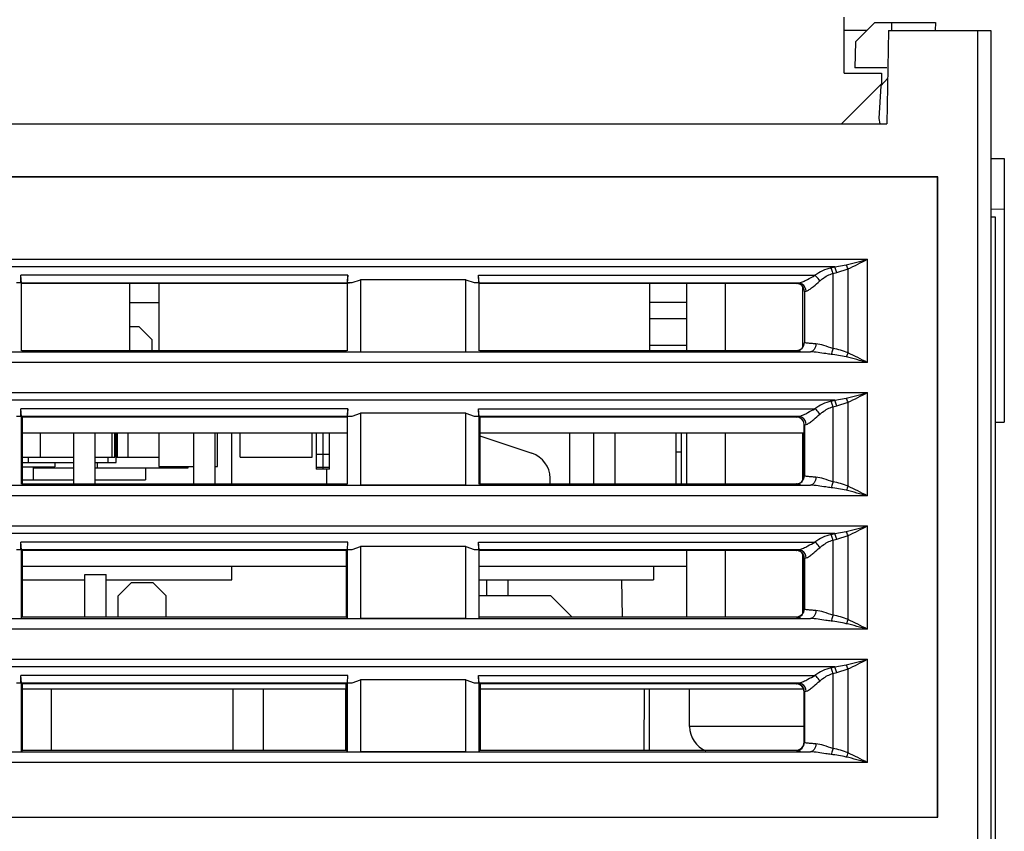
# Model space of a CAD drawing. Header units: millimetres. Extents: x 0 to 700, y 0 to 600.
# Tile 34 of 45: x 276 to 313, y 502 to 533. Entities that reach past the tile are written whole.
import ezdxf

# ---------------------------------------------------------------- set-up
doc = ezdxf.new("R2010")
doc.units = ezdxf.units.MM
doc.header["$LTSCALE"] = 39.111111
doc.layers.get('0').update_dxf_attribs({"linetype": 'CONTINUOUS'})
for name, color, linetype in [('002_AXIS', 7, 'CONTINUOUS'), ('AXE', 7, 'CONTINUOUS'), ('ROUND', 7, 'CONTINUOUS')]:
    doc.layers.add(name, color=color, linetype=linetype)

msp = doc.modelspace()

# ---------------------------------------------------------------- linework, layer by layer
at = {"color": 7, "linetype": 'CONTINUOUS'}
for p, q in [((306.505, 530.612), (306.505, 532.712)), ((307.655, 532.512), (306.922, 531.779)), ((307.655, 532.512), (309.924, 532.512)), ((308.281, 532.512), (308.276, 532.21)), ((309.924, 532.512), (309.918, 532.212)), ((307.355, 532.212), (306.505, 532.212)), ((308.166, 532.212), (308.105, 528.712)), ((308.166, 532.212), (312.005, 532.212)), ((312.005, 532.212), (312.005, 497.288)), ((306.922, 531.779), (306.905, 530.812)), ((306.505, 530.612), (307.905, 530.612)), ((308.105, 530.812), (306.905, 530.812)), ((307.905, 530.612), (307.905, 530.212)), ((307.905, 530.212), (306.405, 528.712)), ((307.869, 530.131), (308.135, 530.416)), ((307.869, 530.131), (307.805, 528.913)), ((243.905, 528.712), (308.105, 528.712)), ((307.805, 528.913), (307.833, 528.712)), ((312.005, 527.412), (312.505, 527.403)), ((312.505, 527.403), (312.505, 525.521)), ((310.012, 526.719), (253.498, 526.719)), ((310.005, 526.712), (253.505, 526.712)), ((310.012, 526.719), (310.005, 526.712)), ((310.005, 502.712), (310.005, 526.712)), ((310.012, 502.705), (310.012, 526.719)), ((312.005, 525.512), (312.505, 525.521)), ((312.505, 525.503), (312.505, 517.521)), ((312.18, 525.212), (312.005, 525.212)), ((312.18, 498.212), (312.18, 525.212)), ((275.65, 522.734), (275.621, 523.026)), ((275.633, 522.751), (275.621, 523.026)), ((287.889, 523.026), (287.86, 522.734)), ((287.877, 522.751), (287.889, 523.026)), ((288.046, 522.751), (288.361, 522.862)), ((292.316, 522.862), (288.361, 522.862)), ((292.316, 522.862), (292.63, 522.751)), ((292.816, 522.734), (292.787, 523.026)), ((292.799, 522.751), (292.787, 523.026)), ((275.464, 522.751), (275.633, 522.751)), ((287.843, 522.716), (275.667, 522.716)), ((279.705, 522.716), (279.705, 520.209)), ((280.805, 522.716), (280.805, 520.209)), ((287.861, 522.735), (288.046, 522.751)), ((287.877, 522.751), (288.046, 522.751)), ((292.63, 522.751), (292.799, 522.751)), ((304.71, 522.716), (292.834, 522.716)), ((299.205, 522.716), (299.205, 520.209)), ((300.605, 520.209), (300.605, 522.716)), ((302.055, 520.209), (302.055, 522.716)), ((304.955, 520.346), (304.955, 522.581)), ((305.009, 522.417), (305.008, 520.509)), ((279.705, 522.012), (280.805, 522.012)), ((300.605, 522.012), (299.205, 522.012)), ((299.205, 521.412), (300.605, 521.412)), ((279.705, 521.112), (280.055, 521.112)), ((280.055, 521.112), (280.555, 520.612)), ((280.555, 520.209), (280.555, 520.612)), ((299.205, 520.412), (300.605, 520.412)), ((275.669, 520.209), (287.841, 520.209)), ((292.836, 520.209), (304.708, 520.209)), ((275.65, 517.734), (275.621, 518.026)), ((275.633, 517.751), (275.621, 518.026)), ((287.889, 518.026), (287.86, 517.734)), ((287.877, 517.751), (287.889, 518.026)), ((292.816, 517.734), (292.787, 518.026)), ((292.799, 517.751), (292.787, 518.026)), ((275.464, 517.751), (275.633, 517.751)), ((275.464, 517.751), (275.649, 517.735)), ((275.633, 517.751), (275.649, 517.735)), ((275.671, 517.713), (275.673, 515.213)), ((287.839, 517.713), (275.671, 517.713)), ((287.877, 517.751), (287.861, 517.735)), ((287.861, 517.735), (288.046, 517.751)), ((287.877, 517.751), (288.046, 517.751)), ((288.046, 517.751), (288.361, 517.862)), ((292.316, 517.862), (288.361, 517.862)), ((292.316, 517.862), (292.63, 517.751)), ((292.63, 517.751), (292.799, 517.751)), ((292.63, 517.751), (292.815, 517.735)), ((292.799, 517.751), (292.815, 517.735)), ((292.837, 517.713), (292.839, 515.213)), ((304.706, 517.713), (292.837, 517.713)), ((305.004, 515.513), (305.005, 517.432)), ((305.007, 517.415), (305.005, 517.432)), ((312.18, 517.515), (312.505, 517.521)), ((287.839, 517.112), (275.671, 517.112)), ((276.355, 517.112), (276.355, 516.212)), ((277.605, 517.112), (277.605, 515.213)), ((278.405, 517.112), (278.405, 515.213)), ((279.055, 516.212), (279.055, 517.112)), ((279.155, 516.212), (279.155, 517.112)), ((279.205, 516.012), (279.205, 517.112)), ((279.255, 516.212), (279.255, 517.112)), ((279.655, 516.212), (279.655, 517.112)), ((280.805, 517.112), (280.805, 515.862)), ((282.105, 517.112), (282.105, 515.213)), ((282.905, 517.112), (282.905, 515.213)), ((283.005, 515.862), (283.005, 517.112)), ((283.535, 515.213), (283.535, 517.112)), ((283.855, 516.212), (283.855, 517.112)), ((286.555, 516.212), (286.555, 517.112)), ((286.705, 517.112), (286.705, 515.762)), ((287.205, 515.762), (287.205, 517.112)), ((305.005, 517.112), (292.838, 517.112)), ((292.838, 517.004), (294.791, 516.353)), ((296.205, 517.112), (296.205, 515.213)), ((297.105, 517.112), (297.105, 515.213)), ((297.905, 517.112), (297.905, 515.213)), ((300.205, 515.213), (300.205, 517.112)), ((300.405, 515.213), (300.405, 517.112)), ((300.605, 515.213), (300.605, 517.112)), ((302.055, 515.213), (302.055, 517.112)), ((304.955, 515.354), (304.955, 517.112)), ((275.672, 516.212), (277.605, 516.212)), ((275.905, 516.212), (275.905, 516.012)), ((278.405, 516.212), (279.155, 516.212)), ((278.905, 516.012), (278.905, 516.212)), ((279.205, 516.212), (280.805, 516.212)), ((283.855, 516.212), (286.555, 516.212)), ((287.205, 516.305), (286.705, 516.305)), ((300.205, 516.412), (300.405, 516.412)), ((275.672, 516.012), (277.605, 516.012)), ((275.672, 515.839), (276.905, 515.839)), ((276.105, 515.362), (276.105, 515.839)), ((276.105, 515.812), (277.605, 515.812)), ((276.905, 516.012), (276.905, 515.839)), ((278.405, 516.012), (279.205, 516.012)), ((278.405, 515.812), (281.905, 515.812)), ((278.505, 515.812), (278.505, 516.012)), ((280.305, 515.812), (280.305, 515.362)), ((280.805, 515.862), (282.105, 515.862)), ((281.905, 515.812), (281.905, 515.862)), ((282.905, 515.862), (283.005, 515.862)), ((287.205, 515.762), (286.705, 515.762)), ((287.105, 515.213), (287.105, 515.762)), ((295.478, 515.213), (295.475, 515.422)), ((275.673, 515.213), (275.649, 515.189)), ((275.673, 515.362), (277.605, 515.362)), ((275.673, 515.213), (287.837, 515.213)), ((278.405, 515.362), (280.305, 515.362)), ((287.837, 515.213), (287.861, 515.189)), ((288.361, 515.168), (292.316, 515.168)), ((292.839, 515.213), (292.815, 515.189)), ((292.839, 515.213), (304.704, 515.213)), ((275.65, 512.734), (275.621, 513.026)), ((275.633, 512.751), (275.621, 513.026)), ((287.877, 512.751), (287.889, 513.026)), ((288.046, 512.751), (288.361, 512.862)), ((292.316, 512.862), (288.361, 512.862)), ((292.316, 512.862), (292.63, 512.751)), ((292.816, 512.734), (292.787, 513.026)), ((292.799, 512.751), (292.787, 513.026)), ((275.464, 512.751), (275.633, 512.751)), ((275.675, 512.709), (275.65, 512.734)), ((275.675, 512.709), (275.677, 510.217)), ((287.835, 512.709), (275.675, 512.709)), ((287.833, 510.217), (287.835, 512.709)), ((287.835, 512.709), (287.86, 512.734)), ((287.861, 512.735), (288.046, 512.751)), ((287.877, 512.751), (288.046, 512.751)), ((292.63, 512.751), (292.799, 512.751)), ((292.841, 512.709), (292.816, 512.734)), ((304.702, 512.709), (292.841, 512.709)), ((300.605, 510.217), (300.605, 512.709)), ((302.055, 510.217), (302.055, 512.709)), ((304.955, 510.362), (304.955, 512.566)), ((287.835, 512.112), (275.675, 512.112)), ((283.535, 511.612), (283.535, 512.112)), ((300.605, 512.112), (292.842, 512.112)), ((299.355, 512.112), (299.355, 511.612)), ((305, 510.516), (305.002, 512.409)), ((278.025, 510.217), (278.025, 511.812)), ((278.025, 511.812), (278.825, 511.812)), ((278.825, 510.217), (278.825, 511.812)), ((275.675, 511.612), (278.025, 511.612)), ((278.825, 511.612), (283.535, 511.612)), ((279.775, 511.512), (279.275, 511.012)), ((279.775, 511.512), (280.575, 511.512)), ((280.575, 511.512), (281.075, 511.012)), ((292.842, 511.612), (299.355, 511.612)), ((293.105, 511.013), (293.105, 511.612)), ((293.905, 511.013), (293.905, 511.612)), ((298.188, 510.217), (298.164, 511.612)), ((279.275, 510.217), (279.275, 511.012)), ((281.075, 510.217), (281.075, 511.012)), ((295.498, 511.012), (292.843, 511.012)), ((295.498, 511.012), (295.497, 511.013)), ((295.498, 511.012), (296.293, 510.217)), ((275.677, 510.217), (287.833, 510.217)), ((287.833, 510.217), (287.861, 510.189)), ((288.361, 510.168), (292.316, 510.168)), ((292.843, 510.217), (304.7, 510.217)), ((275.464, 507.751), (275.633, 507.751)), ((275.65, 507.734), (275.621, 508.026)), ((275.633, 507.751), (275.621, 508.026)), ((275.678, 507.705), (275.65, 507.734)), ((275.678, 507.705), (275.68, 505.221)), ((287.831, 507.705), (275.678, 507.705)), ((287.829, 505.221), (287.831, 507.705)), ((287.831, 507.705), (287.86, 507.734)), ((287.861, 507.735), (288.046, 507.751)), ((287.877, 507.751), (287.889, 508.026)), ((287.877, 507.751), (288.046, 507.751)), ((288.046, 507.751), (288.361, 507.862)), ((292.316, 507.862), (288.361, 507.862)), ((292.316, 507.862), (292.63, 507.751)), ((292.63, 507.751), (292.799, 507.751)), ((292.816, 507.734), (292.787, 508.026)), ((292.799, 507.751), (292.787, 508.026)), ((292.845, 507.705), (292.816, 507.734)), ((292.845, 507.705), (292.847, 505.221)), ((304.698, 507.705), (292.845, 507.705)), ((287.831, 507.512), (275.675, 507.512)), ((276.775, 505.221), (276.775, 507.512)), ((283.575, 507.512), (283.575, 505.221)), ((284.725, 505.221), (284.725, 507.512)), ((287.805, 507.512), (287.805, 505.221)), ((304.969, 507.512), (292.845, 507.512)), ((299.002, 507.512), (298.982, 505.221)), ((299.205, 505.221), (299.205, 507.512)), ((304.996, 505.52), (304.998, 507.405)), ((275.68, 505.221), (275.649, 505.189)), ((275.68, 505.221), (287.829, 505.221)), ((287.829, 505.221), (287.861, 505.189)), ((288.361, 505.168), (292.316, 505.168)), ((292.847, 505.221), (292.815, 505.189)), ((292.847, 505.221), (304.696, 505.221)), ((253.498, 502.705), (310.012, 502.705)), ((253.505, 502.712), (310.005, 502.712)), ((310.012, 502.705), (310.005, 502.712))]:
    msp.add_line(p, q, dxfattribs=at)
at = {"color": 9, "linetype": 'CONTINUOUS'}
for p, q in [((311.505, 532.212), (311.505, 497.803)), ((256.136, 523.628), (307.374, 523.628)), ((307.374, 519.759), (307.374, 523.628)), ((306.148, 523.345), (257.362, 523.345)), ((306.006, 523.309), (306.148, 523.345)), ((306.148, 523.345), (306.574, 523.423)), ((306.221, 523.133), (306.647, 523.269)), ((306.647, 520.117), (306.647, 523.269)), ((287.889, 523.026), (275.621, 523.026)), ((288.361, 522.862), (288.361, 520.168)), ((292.316, 520.168), (292.316, 522.862)), ((292.787, 523.026), (305.404, 523.026)), ((306.079, 523.097), (306.221, 523.133)), ((275.649, 520.189), (275.649, 522.735)), ((287.86, 522.734), (275.65, 522.734)), ((287.861, 522.735), (287.861, 520.189)), ((292.815, 520.189), (292.815, 522.735)), ((304.786, 522.734), (292.816, 522.734)), ((304.71, 522.716), (304.786, 522.734)), ((305.009, 522.417), (305.072, 522.434)), ((258.278, 520.159), (305.232, 520.159)), ((307.374, 519.759), (256.136, 519.759)), ((256.136, 518.628), (307.374, 518.628)), ((306.148, 518.345), (306.574, 518.423)), ((307.374, 514.759), (307.374, 518.628)), ((306.148, 518.345), (257.362, 518.345)), ((287.889, 518.026), (275.621, 518.026)), ((292.787, 518.026), (305.405, 518.026)), ((306.007, 518.31), (306.148, 518.345)), ((306.08, 518.097), (306.221, 518.133)), ((306.08, 518.097), (306.08, 515.287)), ((306.221, 518.133), (306.647, 518.269)), ((306.647, 515.117), (306.647, 518.269)), ((275.649, 515.189), (275.649, 517.735)), ((287.86, 517.734), (275.65, 517.734)), ((287.861, 517.735), (287.861, 515.189)), ((288.361, 517.862), (288.361, 515.168)), ((292.316, 515.168), (292.316, 517.862)), ((292.815, 515.189), (292.815, 517.735)), ((304.787, 517.734), (292.816, 517.734)), ((304.706, 517.713), (304.787, 517.734)), ((305.007, 517.415), (305.073, 517.434)), ((305.007, 517.415), (305.007, 515.509)), ((286.705, 515.837), (287.205, 515.837)), ((305.007, 515.509), (305.004, 515.513)), ((258.278, 515.159), (305.232, 515.159)), ((304.708, 515.21), (304.704, 515.213)), ((307.374, 514.759), (256.136, 514.759)), ((256.136, 513.628), (307.374, 513.628)), ((307.374, 509.759), (307.374, 513.628)), ((306.148, 513.345), (257.362, 513.345)), ((306.007, 513.31), (306.148, 513.345)), ((306.148, 513.345), (306.574, 513.423)), ((306.221, 513.133), (306.647, 513.269)), ((306.647, 510.117), (306.647, 513.269)), ((287.889, 513.026), (275.621, 513.026)), ((288.361, 512.862), (288.361, 510.168)), ((292.316, 510.168), (292.316, 512.862)), ((292.787, 513.026), (305.405, 513.026)), ((306.08, 513.097), (306.221, 513.133)), ((306.08, 513.097), (306.08, 510.287)), ((275.649, 510.189), (275.649, 512.735)), ((287.86, 512.734), (275.65, 512.734)), ((287.861, 512.735), (287.861, 510.189)), ((292.815, 510.189), (292.815, 512.735)), ((304.787, 512.734), (292.816, 512.734)), ((304.702, 512.709), (304.708, 512.714)), ((304.708, 512.714), (304.787, 512.734)), ((305.002, 512.409), (305.007, 512.415)), ((305.007, 512.415), (305.073, 512.434)), ((305.007, 512.415), (305.007, 510.509)), ((305.007, 510.509), (305, 510.516)), ((258.278, 510.159), (305.232, 510.159)), ((304.708, 510.21), (304.7, 510.217)), ((307.374, 509.759), (256.136, 509.759)), ((256.136, 508.628), (307.374, 508.628)), ((306.148, 508.345), (306.574, 508.423)), ((307.374, 504.759), (307.374, 508.628)), ((306.148, 508.345), (257.362, 508.345)), ((306.007, 508.31), (306.148, 508.345)), ((306.08, 508.097), (306.221, 508.133)), ((306.08, 508.097), (306.08, 505.287)), ((306.221, 508.133), (306.647, 508.269)), ((306.647, 505.117), (306.647, 508.269)), ((287.889, 508.026), (275.621, 508.026)), ((275.649, 505.189), (275.649, 507.735)), ((287.86, 507.734), (275.65, 507.734)), ((287.861, 507.735), (287.861, 505.189)), ((288.361, 507.862), (288.361, 505.168)), ((292.316, 505.168), (292.316, 507.862)), ((292.787, 508.026), (305.405, 508.026)), ((292.815, 505.189), (292.815, 507.735)), ((304.787, 507.734), (292.816, 507.734)), ((304.698, 507.705), (304.708, 507.714)), ((304.708, 507.714), (304.787, 507.734)), ((304.998, 507.405), (305.007, 507.415)), ((305.007, 507.415), (305.073, 507.434)), ((305.007, 507.415), (305.007, 505.509)), ((305.007, 505.509), (304.996, 505.52)), ((258.278, 505.159), (305.232, 505.159)), ((304.708, 505.21), (304.696, 505.221)), ((307.374, 504.759), (256.136, 504.759))]:
    msp.add_line(p, q, dxfattribs=at)
at = {"color": 4, "linetype": 'CONTINUOUS'}
msp.add_line((286.955, 517.112), (286.955, 515.762), dxfattribs=at)
at = {"color": 9, "linetype": 'CONTINUOUS'}
for centre, radius, start, end in [((306.423, 521.644), 1.717, 104.0336, 126.3966), ((306.424, 516.643), 1.718, 104.0363, 126.4008), ((304.707, 515.51), 0.3, 270.1138, 359.8862), ((306.424, 511.643), 1.718, 104.0363, 126.4008), ((304.707, 512.414), 0.3, 0.1138, 89.8862), ((304.707, 510.51), 0.3, 270.1138, 359.8862), ((306.424, 506.643), 1.718, 104.0363, 126.4008), ((304.707, 507.414), 0.3, 0.1138, 89.8862), ((304.707, 505.51), 0.3, 270.1138, 359.8862)]:
    msp.add_arc(centre, radius, start, end, dxfattribs=at)
at = {"color": 7, "linetype": 'CONTINUOUS'}
for centre, radius, start, end in [((304.708, 520.509), 0.3, 269.9342, 359.9597), ((294.475, 515.405), 1, 1, 71.5651)]:
    msp.add_arc(centre, radius, start, end, dxfattribs=at)
for centre, major_axis, ratio, start_param, end_param in [((304.704, 515.513), (0.265, -0.142), 0.99863, 5.204386, 6.77328), ((304.701, 512.408), (0.181, 0.24), 0.997232, 5.359359, 6.928252), ((304.7, 510.517), (0.265, -0.142), 0.99863, 5.204386, 6.77328), ((304.698, 507.405), (0.181, 0.24), 0.997232, 5.359359, 6.928252), ((304.696, 505.521), (0.265, -0.142), 0.99863, 5.204386, 6.77328)]:
    msp.add_ellipse(centre, major_axis=major_axis, ratio=ratio, start_param=start_param, end_param=end_param, dxfattribs=at)
at = {"color": 9, "linetype": 'CONTINUOUS'}
for points in [[(306.574, 523.423), (306.842, 523.487), (307.108, 523.558), (307.374, 523.628)], [(306.647, 523.269), (306.892, 523.383), (307.133, 523.505), (307.374, 523.628)], [(306.647, 523.269), (306.626, 523.322), (306.602, 523.374), (306.574, 523.423)], [(306.079, 523.097), (306.08, 522.16), (306.08, 521.224), (306.08, 520.287)], [(304.786, 522.734), (304.812, 522.737), (304.838, 522.744), (304.863, 522.752)], [(304.928, 522.692), (304.886, 522.718), (304.835, 522.733), (304.786, 522.734)], [(305.072, 522.434), (305.071, 522.533), (305.012, 522.641), (304.928, 522.692)], [(306.647, 520.117), (306.465, 520.194), (306.273, 520.245), (306.08, 520.287)], [(306.574, 519.964), (306.388, 520.009), (306.197, 520.037), (306.007, 520.061)], [(306.647, 520.117), (306.626, 520.065), (306.602, 520.013), (306.574, 519.964)], [(307.374, 519.759), (307.108, 519.829), (306.842, 519.9), (306.574, 519.964)], [(307.374, 519.759), (307.133, 519.881), (306.892, 520.004), (306.647, 520.117)], [(306.574, 518.423), (306.842, 518.487), (307.108, 518.558), (307.374, 518.628)], [(306.647, 518.269), (306.626, 518.322), (306.602, 518.374), (306.574, 518.423)], [(306.647, 518.269), (306.892, 518.383), (307.133, 518.505), (307.374, 518.628)], [(304.787, 517.734), (304.812, 517.736), (304.837, 517.743), (304.861, 517.751)], [(304.929, 517.692), (304.886, 517.718), (304.836, 517.733), (304.787, 517.734)], [(305.073, 517.434), (305.071, 517.533), (305.013, 517.641), (304.929, 517.692)], [(306.574, 514.964), (306.388, 515.009), (306.198, 515.037), (306.007, 515.061)], [(306.647, 515.117), (306.465, 515.194), (306.273, 515.245), (306.08, 515.287)], [(306.647, 515.117), (306.626, 515.065), (306.602, 515.013), (306.574, 514.964)], [(307.374, 514.759), (307.133, 514.881), (306.892, 515.004), (306.647, 515.117)], [(307.374, 514.759), (307.108, 514.829), (306.842, 514.9), (306.574, 514.964)], [(306.574, 513.423), (306.842, 513.487), (307.108, 513.558), (307.374, 513.628)], [(306.647, 513.269), (306.892, 513.383), (307.133, 513.505), (307.374, 513.628)], [(306.647, 513.269), (306.626, 513.322), (306.602, 513.374), (306.574, 513.423)], [(304.787, 512.734), (304.808, 512.736), (304.83, 512.742), (304.85, 512.748)], [(304.929, 512.692), (304.886, 512.718), (304.836, 512.733), (304.787, 512.734)], [(305.073, 512.434), (305.071, 512.533), (305.013, 512.641), (304.929, 512.692)], [(306.647, 510.117), (306.465, 510.194), (306.273, 510.245), (306.08, 510.287)], [(306.574, 509.964), (306.388, 510.009), (306.198, 510.037), (306.007, 510.061)], [(306.647, 510.117), (306.626, 510.065), (306.602, 510.013), (306.574, 509.964)], [(307.374, 509.759), (307.108, 509.829), (306.842, 509.9), (306.574, 509.964)], [(307.374, 509.759), (307.133, 509.881), (306.892, 510.004), (306.647, 510.117)], [(306.574, 508.423), (306.842, 508.487), (307.108, 508.558), (307.374, 508.628)], [(306.647, 508.269), (306.626, 508.322), (306.602, 508.374), (306.574, 508.423)], [(306.647, 508.269), (306.892, 508.383), (307.133, 508.505), (307.374, 508.628)], [(304.787, 507.734), (304.807, 507.736), (304.827, 507.741), (304.846, 507.747)], [(304.929, 507.692), (304.886, 507.718), (304.836, 507.733), (304.787, 507.734)], [(305.073, 507.434), (305.071, 507.533), (305.013, 507.641), (304.929, 507.692)], [(306.647, 505.117), (306.465, 505.194), (306.273, 505.245), (306.08, 505.287)], [(306.647, 505.117), (306.626, 505.065), (306.602, 505.013), (306.574, 504.964)], [(307.374, 504.759), (307.133, 504.881), (306.892, 505.004), (306.647, 505.117)], [(306.574, 504.964), (306.388, 505.009), (306.198, 505.037), (306.007, 505.061)], [(307.374, 504.759), (307.108, 504.829), (306.842, 504.9), (306.574, 504.964)]]:
    msp.add_open_spline(points, degree=3, dxfattribs=at)
for points, knots in [([(306.079, 523.097), (306.074, 523.117), (306.055, 523.189), (306.031, 523.261), (306.006, 523.309)], [0, 0, 0, 0, 0.271421, 1, 1, 1, 1]), ([(306.221, 523.133), (306.216, 523.152), (306.197, 523.225), (306.172, 523.296), (306.148, 523.345)], [0, 0, 0, 0, 0.271421, 1, 1, 1, 1]), ([(304.863, 522.752), (304.876, 522.757), (304.935, 522.779), (304.992, 522.805), (305.036, 522.827)], [0, 0, 0, 0, 0.220914, 1, 1, 1, 1]), ([(305.036, 522.827), (305.065, 522.841), (305.189, 522.904), (305.311, 522.973), (305.404, 523.026)], [0, 0, 0, 0, 0.229562, 1, 1, 1, 1]), ([(305.279, 522.555), (305.302, 522.573), (305.406, 522.657), (305.505, 522.745), (305.582, 522.814)], [0, 0, 0, 0, 0.225264, 1, 1, 1, 1]), ([(305.582, 522.814), (305.551, 522.878), (305.494, 522.955), (305.422, 523.013), (305.404, 523.026)], [0, 0, 0, 0, 0.762634, 1, 1, 1, 1]), ([(305.582, 522.814), (305.616, 522.844), (305.765, 522.965), (305.94, 523.055), (306.079, 523.097)], [0, 0, 0, 0, 0.240788, 1, 1, 1, 1]), ([(305.072, 522.434), (305.104, 522.439), (305.176, 522.479), (305.241, 522.526), (305.279, 522.555)], [0, 0, 0, 0, 0.404986, 1, 1, 1, 1]), ([(305.44, 520.458), (305.382, 520.461), (305.281, 520.468), (305.147, 520.478), (305.064, 520.492), (305.017, 520.499), (305.008, 520.509)], [0, 0, 0, 0, 0.398374, 0.70374, 0.905873, 1, 1, 1, 1]), ([(305.44, 520.458), (305.439, 520.386), (305.409, 520.253), (305.289, 520.161), (305.232, 520.159)], [0, 0, 0, 0, 0.560306, 1, 1, 1, 1]), ([(306.08, 520.287), (305.966, 520.317), (305.758, 520.39), (305.543, 520.453), (305.44, 520.458)], [0, 0, 0, 0, 0.53611, 1, 1, 1, 1]), ([(306.08, 520.287), (306.076, 520.265), (306.058, 520.188), (306.033, 520.112), (306.007, 520.061)], [0, 0, 0, 0, 0.276239, 1, 1, 1, 1]), ([(304.863, 520.181), (304.827, 520.185), (304.778, 520.194), (304.72, 520.198), (304.708, 520.209)], [0, 0, 0, 0, 0.691736, 1, 1, 1, 1]), ([(306.007, 520.061), (305.94, 520.069), (305.683, 520.106), (305.425, 520.154), (305.232, 520.159)], [0, 0, 0, 0, 0.259329, 1, 1, 1, 1]), ([(305.057, 517.836), (305.084, 517.85), (305.201, 517.911), (305.316, 517.976), (305.405, 518.026)], [0, 0, 0, 0, 0.231527, 1, 1, 1, 1]), ([(305.583, 517.814), (305.552, 517.877), (305.495, 517.955), (305.423, 518.013), (305.405, 518.026)], [0, 0, 0, 0, 0.762624, 1, 1, 1, 1]), ([(305.583, 517.814), (305.617, 517.844), (305.766, 517.965), (305.941, 518.055), (306.08, 518.097)], [0, 0, 0, 0, 0.240809, 1, 1, 1, 1]), ([(306.08, 518.097), (306.076, 518.117), (306.057, 518.19), (306.032, 518.261), (306.007, 518.31)], [0, 0, 0, 0, 0.271421, 1, 1, 1, 1]), ([(306.221, 518.133), (306.216, 518.152), (306.197, 518.225), (306.172, 518.296), (306.148, 518.345)], [0, 0, 0, 0, 0.271421, 1, 1, 1, 1]), ([(304.861, 517.751), (304.875, 517.756), (304.942, 517.781), (305.007, 517.812), (305.057, 517.836)], [0, 0, 0, 0, 0.218068, 1, 1, 1, 1]), ([(305.295, 517.568), (305.318, 517.585), (305.416, 517.665), (305.51, 517.749), (305.583, 517.814)], [0, 0, 0, 0, 0.227661, 1, 1, 1, 1]), ([(305.073, 517.434), (305.107, 517.44), (305.185, 517.484), (305.254, 517.535), (305.295, 517.568)], [0, 0, 0, 0, 0.402694, 1, 1, 1, 1]), ([(305.44, 515.458), (305.382, 515.461), (305.279, 515.468), (305.145, 515.478), (305.063, 515.493), (305.016, 515.499), (305.007, 515.509)], [0, 0, 0, 0, 0.401498, 0.708011, 0.909064, 1, 1, 1, 1]), ([(305.44, 515.458), (305.439, 515.386), (305.409, 515.253), (305.289, 515.161), (305.232, 515.159)], [0, 0, 0, 0, 0.560304, 1, 1, 1, 1]), ([(306.08, 515.287), (305.966, 515.317), (305.758, 515.39), (305.543, 515.453), (305.44, 515.458)], [0, 0, 0, 0, 0.53611, 1, 1, 1, 1]), ([(304.862, 515.182), (304.826, 515.185), (304.777, 515.194), (304.719, 515.198), (304.708, 515.21)], [0, 0, 0, 0, 0.692763, 1, 1, 1, 1]), ([(306.007, 515.061), (305.94, 515.069), (305.683, 515.106), (305.425, 515.154), (305.232, 515.159)], [0, 0, 0, 0, 0.259329, 1, 1, 1, 1]), ([(306.08, 515.287), (306.076, 515.265), (306.058, 515.188), (306.033, 515.112), (306.007, 515.061)], [0, 0, 0, 0, 0.276239, 1, 1, 1, 1]), ([(306.08, 513.097), (306.076, 513.117), (306.057, 513.19), (306.032, 513.261), (306.007, 513.31)], [0, 0, 0, 0, 0.271421, 1, 1, 1, 1]), ([(306.221, 513.133), (306.216, 513.152), (306.197, 513.225), (306.172, 513.296), (306.148, 513.345)], [0, 0, 0, 0, 0.271421, 1, 1, 1, 1]), ([(304.85, 512.748), (304.866, 512.753), (304.936, 512.778), (305.004, 512.81), (305.057, 512.836)], [0, 0, 0, 0, 0.215061, 1, 1, 1, 1]), ([(305.057, 512.836), (305.084, 512.85), (305.201, 512.911), (305.316, 512.976), (305.405, 513.026)], [0, 0, 0, 0, 0.231527, 1, 1, 1, 1]), ([(305.583, 512.814), (305.552, 512.877), (305.495, 512.955), (305.423, 513.013), (305.405, 513.026)], [0, 0, 0, 0, 0.762624, 1, 1, 1, 1]), ([(305.583, 512.814), (305.617, 512.844), (305.766, 512.965), (305.941, 513.055), (306.08, 513.097)], [0, 0, 0, 0, 0.240809, 1, 1, 1, 1]), ([(305.073, 512.434), (305.107, 512.44), (305.185, 512.484), (305.254, 512.535), (305.295, 512.568)], [0, 0, 0, 0, 0.402694, 1, 1, 1, 1]), ([(305.295, 512.568), (305.318, 512.585), (305.416, 512.665), (305.51, 512.749), (305.583, 512.814)], [0, 0, 0, 0, 0.227661, 1, 1, 1, 1]), ([(305.44, 510.458), (305.382, 510.461), (305.279, 510.468), (305.145, 510.478), (305.063, 510.493), (305.016, 510.499), (305.007, 510.509)], [0, 0, 0, 0, 0.401498, 0.708011, 0.909064, 1, 1, 1, 1]), ([(305.44, 510.458), (305.439, 510.386), (305.409, 510.253), (305.289, 510.161), (305.232, 510.159)], [0, 0, 0, 0, 0.560304, 1, 1, 1, 1]), ([(306.08, 510.287), (305.966, 510.317), (305.758, 510.39), (305.543, 510.453), (305.44, 510.458)], [0, 0, 0, 0, 0.53611, 1, 1, 1, 1]), ([(306.08, 510.287), (306.076, 510.265), (306.058, 510.188), (306.033, 510.112), (306.007, 510.061)], [0, 0, 0, 0, 0.276239, 1, 1, 1, 1]), ([(304.862, 510.182), (304.826, 510.185), (304.777, 510.194), (304.719, 510.198), (304.708, 510.21)], [0, 0, 0, 0, 0.692763, 1, 1, 1, 1]), ([(306.007, 510.061), (305.94, 510.069), (305.683, 510.106), (305.425, 510.154), (305.232, 510.159)], [0, 0, 0, 0, 0.259329, 1, 1, 1, 1]), ([(305.583, 507.814), (305.617, 507.844), (305.766, 507.965), (305.941, 508.055), (306.08, 508.097)], [0, 0, 0, 0, 0.240809, 1, 1, 1, 1]), ([(306.08, 508.097), (306.076, 508.117), (306.057, 508.19), (306.032, 508.261), (306.007, 508.31)], [0, 0, 0, 0, 0.271421, 1, 1, 1, 1]), ([(306.221, 508.133), (306.216, 508.152), (306.197, 508.225), (306.172, 508.296), (306.148, 508.345)], [0, 0, 0, 0, 0.271421, 1, 1, 1, 1]), ([(304.846, 507.747), (304.862, 507.751), (304.934, 507.777), (305.003, 507.81), (305.057, 507.836)], [0, 0, 0, 0, 0.213752, 1, 1, 1, 1]), ([(305.057, 507.836), (305.084, 507.85), (305.201, 507.911), (305.316, 507.976), (305.405, 508.026)], [0, 0, 0, 0, 0.231527, 1, 1, 1, 1]), ([(305.295, 507.568), (305.318, 507.585), (305.416, 507.665), (305.51, 507.749), (305.583, 507.814)], [0, 0, 0, 0, 0.227661, 1, 1, 1, 1]), ([(305.583, 507.814), (305.552, 507.877), (305.495, 507.955), (305.423, 508.013), (305.405, 508.026)], [0, 0, 0, 0, 0.762624, 1, 1, 1, 1]), ([(305.073, 507.434), (305.107, 507.44), (305.185, 507.484), (305.254, 507.535), (305.295, 507.568)], [0, 0, 0, 0, 0.402694, 1, 1, 1, 1]), ([(305.44, 505.458), (305.382, 505.461), (305.279, 505.468), (305.145, 505.478), (305.063, 505.493), (305.016, 505.499), (305.007, 505.509)], [0, 0, 0, 0, 0.401498, 0.708011, 0.909064, 1, 1, 1, 1]), ([(305.44, 505.458), (305.439, 505.386), (305.409, 505.253), (305.289, 505.161), (305.232, 505.159)], [0, 0, 0, 0, 0.560304, 1, 1, 1, 1]), ([(306.08, 505.287), (305.966, 505.317), (305.758, 505.39), (305.543, 505.453), (305.44, 505.458)], [0, 0, 0, 0, 0.53611, 1, 1, 1, 1]), ([(304.862, 505.182), (304.826, 505.185), (304.777, 505.194), (304.719, 505.198), (304.708, 505.21)], [0, 0, 0, 0, 0.692763, 1, 1, 1, 1]), ([(306.007, 505.061), (305.94, 505.069), (305.683, 505.106), (305.425, 505.154), (305.232, 505.159)], [0, 0, 0, 0, 0.259329, 1, 1, 1, 1]), ([(306.08, 505.287), (306.076, 505.265), (306.058, 505.188), (306.033, 505.112), (306.007, 505.061)], [0, 0, 0, 0, 0.276239, 1, 1, 1, 1])]:
    msp.add_open_spline(points, degree=3, knots=knots, dxfattribs=at)
at = {"color": 7, "linetype": 'CONTINUOUS'}
for points in [[(304.779, 522.708), (304.756, 522.714), (304.733, 522.716), (304.71, 522.716)], [(304.86, 522.676), (304.835, 522.691), (304.807, 522.702), (304.779, 522.708)], [(305.009, 522.417), (305.009, 522.517), (304.947, 522.626), (304.86, 522.676)], [(304.779, 517.704), (304.755, 517.71), (304.731, 517.713), (304.706, 517.713)], [(304.852, 517.675), (304.829, 517.688), (304.804, 517.697), (304.779, 517.704)], [(305.005, 517.432), (304.999, 517.528), (304.936, 517.629), (304.852, 517.675)]]:
    msp.add_open_spline(points, degree=3, dxfattribs=at)
at = {"layer": '002_AXIS', "color": 7, "linetype": 'CONTINUOUS'}
for p, q in [((287.831, 507.512), (275.679, 507.512)), ((304.969, 507.512), (292.845, 507.512))]:
    msp.add_line(p, q, dxfattribs=at)
at = {"layer": 'AXE', "color": 7, "linetype": 'CONTINUOUS'}
msp.add_line((300.705, 506.112), (300.705, 507.512), dxfattribs=at)
at = {"layer": 'ROUND', "color": 9, "linetype": 'CONTINUOUS'}
msp.add_line((304.997, 506.112), (300.705, 506.112), dxfattribs=at)
at = {"layer": 'ROUND', "color": 7, "linetype": 'CONTINUOUS'}
msp.add_arc((301.705, 506.112), 1, 180, 246.9778, dxfattribs=at)

doc.saveas('drawing.dxf')
